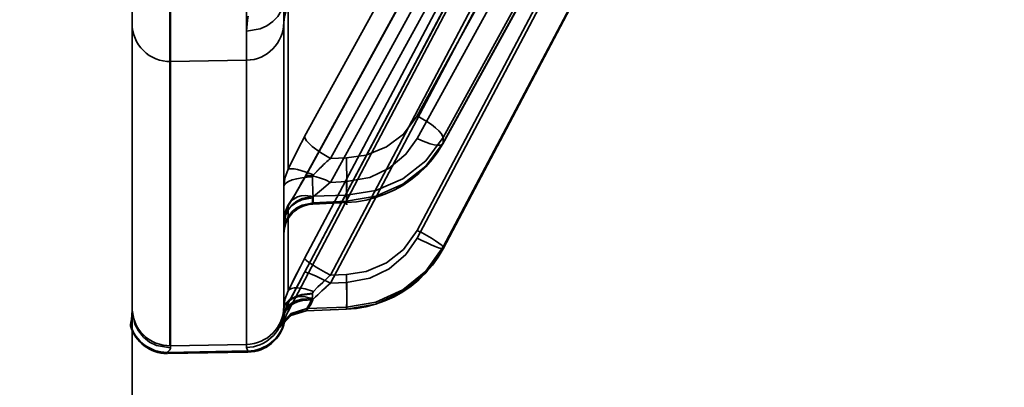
# Model space of a CAD drawing. Header units: millimetres. Extents: x -148444 to 51443, y -4810 to 453290.
# Tile 177 of 256: x 33618 to 33644, y 9949 to 9959. Entities that reach past the tile are written whole.
import ezdxf

# ---------------------------------------------------------------- set-up
doc = ezdxf.new("R2010")
doc.units = ezdxf.units.MM
doc.header["$XCLIPFRAME"] = 2
doc.layers.add('AHU03-3-68634OBJ', color=8, linetype='Continuous')
doc.layers.add('EC-MTR_250-0_7OBJ', color=8, linetype='Continuous')
picture_1 = doc.add_image_def('image3.bmp', size_in_pixel=(1540, 807))

msp = doc.modelspace()

# ---------------------------------------------------------------- linework, layer by layer
at = {"layer": 'AHU03-3-68634OBJ', "color": 8, "linetype": 'Continuous', "lineweight": 35, "ltscale": 100}
msp.add_line((33620.839, 9892.69), (33620.839, 10160.69), dxfattribs=at)
at = {"layer": 'EC-MTR_250-0_7OBJ', "color": 8, "linetype": 'Continuous', "lineweight": 35, "ltscale": 100}
for p, q in [((33620.839, 9976.359), (33620.839, 9951.284)), ((33625.389, 9955.855), (33635.689, 9974.591)), ((33626.069, 9955.283), (33636.369, 9974.02)), ((33628.36, 9956.404), (33638.062, 9974.044)), ((33639.117, 9974), (33629.033, 9955.666)), ((33629.04, 9955.83), (33639.127, 9974.169)), ((33629.04, 9955.695), (33639.127, 9974.035)), ((33625.389, 9954.765), (33635.689, 9973.502)), ((33635.696, 9973.527), (33625.395, 9954.791)), ((33628.36, 9955.806), (33638.062, 9973.445)), ((33626.069, 9954.651), (33636.369, 9973.388)), ((33625.389, 9952.641), (33635.689, 9972.126)), ((33629.039, 9952.902), (33639.127, 9971.978)), ((33639.126, 9971.974), (33629.039, 9952.902)), ((33629.04, 9952.951), (33639.127, 9972.023)), ((33625.389, 9952.273), (33635.689, 9971.759)), ((33626.069, 9952.208), (33636.369, 9971.693)), ((33628.36, 9953.385), (33638.062, 9971.73)), ((33626.069, 9951.994), (33636.369, 9971.48)), ((33628.36, 9953.183), (33638.062, 9971.528)), ((33621.839, 9950.344), (33621.839, 9970.258)), ((33621.857, 9950.344), (33621.857, 9970.258)), ((33634.482, 9969.351), (33624.954, 9951.249)), ((33624.839, 9960.046), (33624.839, 9951.302)), ((33624.954, 9954.995), (33624.954, 9959.394)), ((33623.857, 9959.34), (33623.857, 9950.299)), ((33623.857, 9959.34), (33623.857, 9957.871)), ((33623.857, 9957.87), (33621.857, 9957.835)), ((33629.04, 9955.695), (33629.04, 9955.83)), ((33626.069, 9955.283), (33626.49, 9955.293)), ((33626.069, 9954.651), (33626.49, 9954.67)), ((33626.49, 9954.31), (33625.611, 9954.29)), ((33625.611, 9954.29), (33625.611, 9954.113)), ((33626.49, 9954.151), (33626.49, 9954.31)), ((33627.008, 9954.183), (33627.261, 9954.248)), ((33624.995, 9954.118), (33624.947, 9954.037)), ((33624.954, 9951.793), (33624.954, 9954.035)), ((33625.605, 9954.078), (33626.497, 9954.117)), ((33625.611, 9954.113), (33626.49, 9954.151)), ((33629.04, 9952.905), (33629.039, 9952.902)), ((33629.04, 9952.905), (33629.04, 9952.951)), ((33626.069, 9952.208), (33626.49, 9952.221)), ((33626.069, 9951.994), (33626.49, 9952.01)), ((33624.954, 9951.469), (33624.954, 9951.249)), ((33625.025, 9951.599), (33624.963, 9951.485)), ((33625.45, 9951.329), (33626.49, 9951.362)), ((33626.49, 9951.308), (33626.49, 9951.362)), ((33627.006, 9951.369), (33627.26, 9951.436)), ((33625.423, 9951.263), (33626.493, 9951.304)), ((33625.428, 9951.267), (33625.45, 9951.329)), ((33625.428, 9951.267), (33626.49, 9951.308)), ((33620.802, 9950.896), (33620.802, 9950.865)), ((33624.777, 9950.887), (33624.777, 9950.886)), ((33624.805, 9950.954), (33624.801, 9950.941)), ((33624.807, 9950.934), (33624.824, 9950.955)), ((33624.815, 9950.984), (33624.81, 9950.968)), ((33624.823, 9950.955), (33624.844, 9950.981)), ((33624.844, 9950.981), (33624.871, 9951.011)), ((33624.859, 9950.978), (33624.859, 9951.01)), ((33624.871, 9951.011), (33624.901, 9951.042)), ((33624.901, 9951.042), (33624.935, 9951.073)), ((33621.857, 9950.344), (33623.857, 9950.379)), ((33621.857, 9950.284), (33621.857, 9950.344)), ((33621.764, 9950.136), (33621.764, 9950.167)), ((33621.782, 9950.168), (33623.895, 9950.205)), ((33623.895, 9950.173), (33621.782, 9950.136)), ((33621.782, 9950.136), (33621.782, 9950.168)), ((33623.895, 9950.173), (33623.895, 9950.205))]:
    msp.add_line(p, q, dxfattribs=at)
at = {"layer": 'EC-MTR_250-0_7OBJ', "color": 8, "linetype": 'Continuous', "lineweight": 35, "ltscale": 100, "flags": 128}
for points in [[(33635.69, 9971.761), (33625.311, 9952.128), (33625.235, 9951.986), (33625.162, 9951.85), (33625.092, 9951.721)], [(33623.857, 9958.637), (33624.22, 9958.701), (33624.396, 9958.781), (33624.553, 9958.891), (33624.679, 9959.025), (33624.771, 9959.176), (33624.823, 9959.331), (33624.839, 9959.484)], [(33624.839, 9959.484), (33624.823, 9959.332), (33624.771, 9959.176), (33624.679, 9959.025), (33624.553, 9958.891), (33624.396, 9958.781), (33624.22, 9958.701), (33623.857, 9958.638)], [(33624.839, 9958.848), (33624.846, 9958.948), (33624.865, 9959.048), (33624.897, 9959.145), (33624.94, 9959.236), (33624.995, 9959.322), (33625.06, 9959.399), (33625.135, 9959.468), (33625.218, 9959.527), (33625.307, 9959.575), (33625.402, 9959.611), (33625.501, 9959.635), (33625.602, 9959.646)], [(33623.857, 9958.637), (33623.868, 9958.827), (33623.902, 9959.034)], [(33623.902, 9959.034), (33623.882, 9958.929), (33623.857, 9958.638)], [(33628.36, 9956.404), (33627.994, 9955.921), (33627.545, 9955.583), (33627.009, 9955.366), (33626.49, 9955.293)], [(33628.36, 9956.404), (33628.613, 9956.258), (33628.735, 9956.175), (33628.843, 9956.09), (33628.93, 9956.009), (33628.993, 9955.937), (33629.029, 9955.877), (33629.04, 9955.83)], [(33624.954, 9954.995), (33625.086, 9955.272), (33625.233, 9955.563), (33625.389, 9955.855)], [(33626.069, 9955.283), (33625.808, 9955.434), (33625.589, 9955.595), (33625.505, 9955.672), (33625.442, 9955.742), (33625.403, 9955.804), (33625.389, 9955.855)], [(33626.49, 9954.31), (33627.268, 9954.432), (33627.979, 9954.742), (33628.582, 9955.215), (33629.04, 9955.83)], [(33626.49, 9954.67), (33627.106, 9954.781), (33627.621, 9955.023), (33628.062, 9955.392), (33628.36, 9955.806)], [(33629.033, 9955.666), (33629.007, 9955.642), (33628.985, 9955.634), (33628.959, 9955.628), (33628.89, 9955.628), (33628.802, 9955.642), (33628.7, 9955.669), (33628.588, 9955.707), (33628.473, 9955.753), (33628.36, 9955.806)], [(33629.04, 9955.695), (33628.582, 9955.079), (33627.979, 9954.601), (33627.268, 9954.283), (33626.49, 9954.151)], [(33628.754, 9955.25), (33628.903, 9955.453), (33629.033, 9955.666)], [(33629.04, 9955.695), (33629.033, 9955.666)], [(33627.261, 9954.248), (33627.508, 9954.336), (33627.748, 9954.443), (33627.977, 9954.571), (33628.194, 9954.717), (33628.397, 9954.88), (33628.584, 9955.058), (33628.754, 9955.25)], [(33624.954, 9954.995), (33624.867, 9954.765), (33624.839, 9954.533)], [(33625.624, 9954.848), (33625.404, 9954.932), (33625.199, 9954.99), (33625.113, 9955.005), (33625.043, 9955.011), (33624.99, 9955.007), (33624.954, 9954.995)], [(33625.83, 9955.06), (33625.777, 9955.007), (33625.624, 9954.848)], [(33625.624, 9954.848), (33625.674, 9954.901), (33625.83, 9955.06)], [(33626.49, 9954.31), (33626.494, 9954.352), (33626.497, 9954.413), (33626.501, 9954.59), (33626.501, 9954.823), (33626.497, 9955.075)], [(33625.601, 9954.793), (33625.46, 9954.787), (33625.317, 9954.772), (33625.181, 9954.747), (33625.06, 9954.713), (33624.963, 9954.672), (33624.892, 9954.626), (33624.852, 9954.579), (33624.839, 9954.533)], [(33624.954, 9954.035), (33625.086, 9954.242), (33625.232, 9954.487), (33625.389, 9954.765)], [(33625.396, 9954.791), (33625.318, 9954.652), (33625.244, 9954.523), (33625.175, 9954.404)], [(33625.389, 9954.765), (33625.393, 9954.785), (33625.403, 9954.801), (33625.442, 9954.823), (33625.471, 9954.829), (33625.505, 9954.831), (33625.589, 9954.823), (33625.691, 9954.8), (33625.808, 9954.763), (33625.936, 9954.713), (33626.069, 9954.651)], [(33625.611, 9954.29), (33625.606, 9954.366), (33625.602, 9954.479), (33625.6, 9954.624), (33625.601, 9954.793)], [(33625.624, 9954.848), (33625.611, 9954.831), (33625.604, 9954.812), (33625.601, 9954.793)], [(33625.624, 9954.277), (33625.838, 9954.45), (33626.069, 9954.652)], [(33626.069, 9954.652), (33625.838, 9954.45), (33625.624, 9954.277)], [(33626.49, 9954.67), (33626.494, 9954.563), (33626.497, 9954.459), (33626.499, 9954.362), (33626.501, 9954.277), (33626.501, 9954.24), (33626.501, 9954.208), (33626.501, 9954.18), (33626.501, 9954.157), (33626.5, 9954.139), (33626.499, 9954.127), (33626.497, 9954.117), (33626.501, 9954.056)], [(33625.611, 9954.29), (33625.325, 9954.228), (33625.187, 9954.156), (33625.064, 9954.056), (33624.965, 9953.935), (33624.893, 9953.801), (33624.839, 9953.525)], [(33624.839, 9953.604), (33624.852, 9953.717), (33624.892, 9953.832), (33624.963, 9953.943), (33625.06, 9954.044), (33625.181, 9954.126), (33625.317, 9954.187), (33625.601, 9954.24)], [(33624.954, 9954.035), (33624.99, 9954.109), (33625.043, 9954.176), (33625.199, 9954.272), (33625.298, 9954.298), (33625.404, 9954.306), (33625.624, 9954.277)], [(33625.175, 9954.404), (33625.11, 9954.297), (33625.05, 9954.202), (33624.995, 9954.118)], [(33625.601, 9954.24), (33625.6, 9954.203), (33625.6, 9954.17), (33625.6, 9954.143), (33625.601, 9954.12), (33625.601, 9954.102), (33625.602, 9954.089), (33625.604, 9954.079)], [(33625.624, 9954.277), (33625.614, 9954.268), (33625.601, 9954.24)], [(33624.995, 9954.118), (33624.947, 9954.037), (33624.908, 9953.953), (33624.878, 9953.867), (33624.857, 9953.78), (33624.844, 9953.692), (33624.839, 9953.605)], [(33624.839, 9953.348), (33624.893, 9953.624), (33624.965, 9953.758), (33625.064, 9953.879), (33625.187, 9953.979), (33625.325, 9954.051), (33625.611, 9954.113)], [(33624.839, 9953.28), (33624.846, 9953.381), (33624.865, 9953.481), (33624.897, 9953.578), (33624.941, 9953.669), (33624.996, 9953.755), (33625.061, 9953.833), (33625.136, 9953.901), (33625.219, 9953.96), (33625.309, 9954.008), (33625.404, 9954.044), (33625.504, 9954.068), (33625.605, 9954.078)], [(33624.839, 9953.604), (33624.867, 9953.82), (33624.954, 9954.035)], [(33625.611, 9954.113), (33625.61, 9954.098), (33625.608, 9954.087)], [(33626.497, 9954.117), (33626.492, 9954.136), (33626.49, 9954.151)], [(33626.497, 9954.117), (33626.753, 9954.139), (33627.008, 9954.183)], [(33628.36, 9953.385), (33627.994, 9952.882), (33627.545, 9952.529), (33627.009, 9952.3), (33626.49, 9952.221)], [(33626.49, 9952.01), (33627.106, 9952.122), (33627.621, 9952.372), (33628.062, 9952.753), (33628.36, 9953.183)], [(33629.04, 9952.951), (33629.029, 9952.97), (33629.014, 9952.985), (33628.993, 9953.004), (33628.93, 9953.05), (33628.843, 9953.108), (33628.735, 9953.175), (33628.613, 9953.246), (33628.486, 9953.317), (33628.36, 9953.385)], [(33628.953, 9952.913), (33628.917, 9952.926), (33628.829, 9952.96), (33628.723, 9953.006), (33628.605, 9953.061), (33628.482, 9953.121), (33628.36, 9953.183)], [(33629.04, 9952.951), (33628.586, 9952.312), (33627.981, 9951.814), (33627.266, 9951.489), (33626.49, 9951.362)], [(33629.04, 9952.905), (33628.582, 9952.265), (33627.979, 9951.769), (33627.268, 9951.442), (33626.49, 9951.308)], [(33628.759, 9952.469), (33628.909, 9952.68), (33629.039, 9952.902)], [(33629.039, 9952.902), (33629.023, 9952.897), (33629.006, 9952.899), (33628.983, 9952.904), (33628.953, 9952.913)], [(33625.389, 9952.641), (33625.277, 9952.428), (33624.954, 9951.793)], [(33625.389, 9952.641), (33625.401, 9952.621), (33625.417, 9952.606), (33625.438, 9952.587), (33625.502, 9952.541), (33625.589, 9952.483), (33625.697, 9952.416), (33625.817, 9952.346), (33625.944, 9952.275), (33626.069, 9952.208)], [(33627.26, 9951.436), (33627.508, 9951.525), (33627.749, 9951.635), (33627.979, 9951.767), (33628.197, 9951.917), (33628.401, 9952.085), (33628.589, 9952.27), (33628.759, 9952.469)], [(33624.954, 9951.469), (33625.086, 9951.709), (33625.232, 9951.979), (33625.389, 9952.273)], [(33625.312, 9952.13), (33625.236, 9951.988), (33625.163, 9951.851), (33625.093, 9951.722), (33625.026, 9951.599)], [(33626.069, 9951.994), (33625.817, 9952.12), (33625.697, 9952.175), (33625.589, 9952.222), (33625.543, 9952.24), (33625.502, 9952.255), (33625.467, 9952.267), (33625.438, 9952.275), (33625.417, 9952.279), (33625.401, 9952.28), (33625.389, 9952.273)], [(33625.998, 9952.142), (33625.865, 9952.014), (33625.741, 9951.893), (33625.624, 9951.776)], [(33625.624, 9951.776), (33625.74, 9951.893), (33625.864, 9952.014), (33625.998, 9952.142)], [(33626.492, 9952.157), (33626.499, 9951.876), (33626.501, 9951.74), (33626.501, 9951.617), (33626.5, 9951.515), (33626.498, 9951.437), (33626.496, 9951.409), (33626.494, 9951.387), (33626.492, 9951.371), (33626.49, 9951.361)], [(33624.954, 9951.793), (33624.99, 9951.827), (33625.043, 9951.853), (33625.113, 9951.868), (33625.199, 9951.872), (33625.298, 9951.864), (33625.404, 9951.844), (33625.624, 9951.776)], [(33626.069, 9951.994), (33625.952, 9951.886), (33625.624, 9951.584)], [(33626.49, 9952.01), (33626.494, 9951.879), (33626.498, 9951.747), (33626.5, 9951.622), (33626.501, 9951.51), (33626.501, 9951.462), (33626.501, 9951.42), (33626.5, 9951.384), (33626.499, 9951.354), (33626.498, 9951.332), (33626.496, 9951.316), (33626.493, 9951.305), (33626.501, 9951.339)], [(33624.954, 9951.793), (33624.867, 9951.559), (33624.839, 9951.323)], [(33625.601, 9951.726), (33625.317, 9951.692), (33625.181, 9951.653), (33625.06, 9951.601), (33624.963, 9951.538), (33624.892, 9951.467), (33624.852, 9951.394), (33624.839, 9951.323)], [(33625.601, 9951.715), (33625.317, 9951.681), (33625.181, 9951.641), (33625.06, 9951.587), (33624.963, 9951.522), (33624.892, 9951.45), (33624.852, 9951.375), (33624.839, 9951.302)], [(33625.624, 9951.584), (33625.404, 9951.633), (33625.298, 9951.639), (33625.199, 9951.63), (33625.113, 9951.607), (33625.043, 9951.571), (33624.99, 9951.524), (33624.954, 9951.469)], [(33625.583, 9951.59), (33625.593, 9951.631), (33625.599, 9951.673), (33625.601, 9951.73)], [(33625.624, 9951.776), (33625.611, 9951.76), (33625.604, 9951.743), (33625.601, 9951.73)], [(33624.83, 9951.162), (33624.854, 9951.249), (33624.902, 9951.334), (33624.976, 9951.413), (33625.072, 9951.481), (33625.188, 9951.534), (33625.317, 9951.57), (33625.583, 9951.59)], [(33624.847, 9951.132), (33624.869, 9951.217), (33624.915, 9951.301), (33624.988, 9951.378), (33625.085, 9951.445), (33625.202, 9951.497), (33625.332, 9951.532), (33625.603, 9951.551)], [(33624.963, 9951.485), (33624.929, 9951.419), (33624.901, 9951.351), (33624.878, 9951.281), (33624.86, 9951.21), (33624.848, 9951.138)], [(33625.444, 9951.285), (33625.486, 9951.333), (33625.55, 9951.427), (33625.603, 9951.551)], [(33625.583, 9951.59), (33625.524, 9951.448), (33625.479, 9951.374), (33625.45, 9951.329)], [(33625.45, 9951.329), (33625.474, 9951.368), (33625.528, 9951.455), (33625.583, 9951.59)], [(33625.603, 9951.551), (33625.607, 9951.562), (33625.614, 9951.573), (33625.624, 9951.584)], [(33626.493, 9951.304), (33626.75, 9951.325), (33627.006, 9951.369)], [(33620.802, 9950.896), (33620.81, 9950.953), (33620.823, 9951.037), (33620.834, 9951.148), (33620.839, 9951.284)], [(33621.857, 9950.284), (33621.484, 9950.349), (33621.302, 9950.441), (33621.139, 9950.571), (33621.006, 9950.732), (33620.911, 9950.912), (33620.839, 9951.284)], [(33625.428, 9951.267), (33625.22, 9951.233), (33625.023, 9951.142), (33624.857, 9951.002), (33624.74, 9950.829)], [(33625.428, 9951.267), (33625.023, 9951.142), (33624.74, 9950.829)], [(33624.74, 9950.829), (33624.757, 9950.844), (33624.805, 9950.954), (33624.847, 9951.132)], [(33624.847, 9951.132), (33624.805, 9950.954), (33624.757, 9950.844), (33624.74, 9950.829)], [(33625.45, 9951.329), (33625.034, 9951.197), (33624.751, 9950.867)], [(33624.83, 9951.162), (33624.801, 9951.02), (33624.769, 9950.917), (33624.751, 9950.867)], [(33624.848, 9951.138), (33624.844, 9951.111), (33624.84, 9951.085), (33624.835, 9951.062), (33624.83, 9951.04), (33624.825, 9951.02), (33624.82, 9951.001), (33624.815, 9950.984), (33624.81, 9950.968), (33624.805, 9950.954), (33624.801, 9950.941), (33624.796, 9950.93), (33624.792, 9950.92), (33624.785, 9950.903), (33624.78, 9950.892)], [(33624.848, 9951.138), (33624.844, 9951.111), (33624.84, 9951.085), (33624.835, 9951.062)], [(33624.839, 9951.302), (33624.839, 9951.289), (33624.839, 9951.276), (33624.839, 9951.263)], [(33624.859, 9951.01), (33624.854, 9951.06), (33624.847, 9951.132)], [(33624.935, 9951.072), (33624.972, 9951.102), (33625.011, 9951.13), (33625.054, 9951.157), (33625.1, 9951.181), (33625.148, 9951.203), (33625.199, 9951.222), (33625.252, 9951.238)], [(33625.148, 9951.203), (33625.199, 9951.222), (33625.252, 9951.238), (33625.307, 9951.25), (33625.364, 9951.259), (33625.423, 9951.263)], [(33625.423, 9951.263), (33625.444, 9951.285)], [(33624.777, 9950.886), (33624.783, 9950.897), (33624.789, 9950.905), (33624.796, 9950.917), (33624.807, 9950.934)], [(33624.792, 9950.92), (33624.785, 9950.903)], [(33621.782, 9950.168), (33621.792, 9950.19), (33621.805, 9950.207), (33621.815, 9950.22), (33621.833, 9950.239), (33621.842, 9950.25), (33621.85, 9950.262), (33621.855, 9950.273), (33621.857, 9950.284)], [(33623.857, 9950.299), (33623.862, 9950.275), (33623.874, 9950.252), (33623.886, 9950.228), (33623.895, 9950.205)]]:
    msp.add_lwpolyline(points, dxfattribs=at)
at = {"layer": 'EC-MTR_250-0_7OBJ', "color": 8, "linetype": 'Continuous', "lineweight": 35, "ltscale": 100}
for centre, radius, start, end in [((33623.839, 9958.87), 1, 271.0116, 359.997), ((33621.839, 9958.836), 1, 180.0406, 271.0085), ((33637.4, 9949.251), 13.707, 151.1969, 155.2241), ((33630.677, 9950.128), 6.915, 131.7898, 134.5018), ((33630.664, 9950.141), 6.897, 131.7855, 134.5042), ((33608.27, 9954.649), 18.232, 1.3404, 2.0257), ((33608.611, 9954.659), 17.89, 1.3338, 2.0323), ((33655.281, 9936.81), 33.825, 152.0938, 153.7081), ((33584.68, 9973.723), 46.015, 331.0765, 332.2146), ((33636.907, 9940.587), 15.891, 133.0053, 133.3531), ((33605.207, 9951.49), 21.296, 1.7955, 1.967), ((33605.239, 9951.491), 21.263, 1.7954, 1.9672), ((33597.73, 9982.192), 41.412, 312.3444, 313.1815), ((33621.839, 9951.344), 1, 180.0031, 271.0032), ((33623.839, 9951.379), 1, 270.9969, 359.9972), ((33625.823, 9951.007), 0.984, 151.9757, 172.6819), ((33625.817, 9951.008), 0.978, 151.917, 172.7387), ((33623.839, 9951.299), 1, 271.0133, 352.0907), ((33623.788, 9951.302), 1.051, 352.302, 359.9568), ((33623.795, 9951.302), 1.045, 352.2804, 359.9796), ((33625.839, 9950.784), 1, 152.2415, 168.7792), ((33621.764, 9951.167), 1, 195.7481, 270.002), ((33621.764, 9951.136), 1, 195.7426, 270), ((33623.878, 9951.204), 1, 270.9965, 348.7728), ((33623.878, 9951.173), 1, 271, 348.7792), ((33628.066, 9949.91), 3.45, 163.9045, 164.5637), ((33627.786, 9949.99), 3.159, 163.8743, 164.5942)]:
    msp.add_arc(centre, radius, start, end, dxfattribs=at)

# ---------------------------------------------------------------- pictures from other files: only their frames are drawn
at = {"color": 8, "lineweight": 13}
image = msp.add_image(picture_1, insert=(32958, 9517.733), size_in_units=(1860, 974.456), dxfattribs=at)
image.set_boundary_path([(-0.5, -0.5), (1539.5, 806.5)])

doc.saveas('drawing.dxf')
